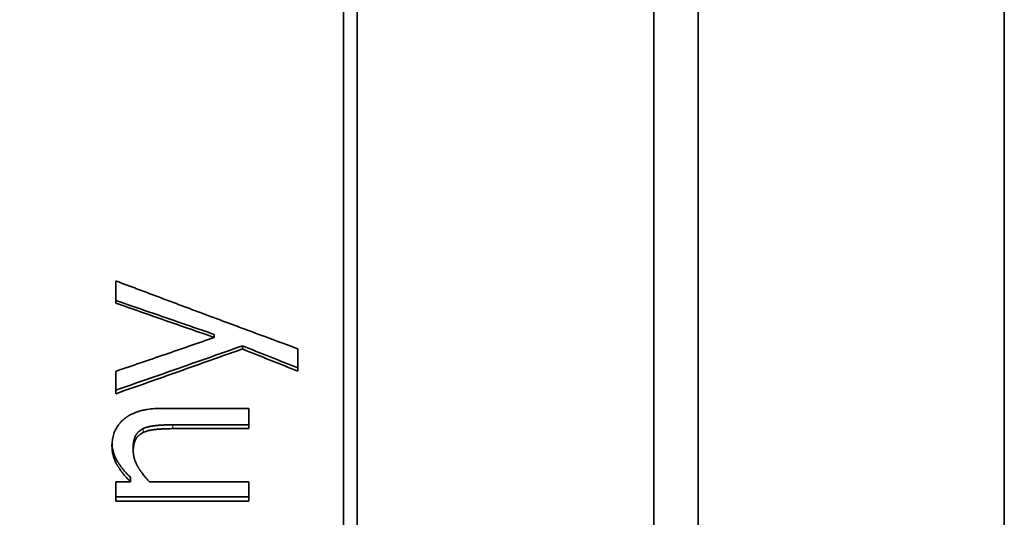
# Model space of a CAD drawing. Header units: millimetres. Extents: x 0 to 5040, y 0 to 3564.
# Tile 34 of 45: x 2758.86 to 2769.96, y 1619.95 to 1625.56. Entities that reach past the tile are written whole.
import ezdxf

# ---------------------------------------------------------------- set-up
doc = ezdxf.new("R2010")
doc.units = ezdxf.units.MM
doc.header["$LTSCALE"] = 12
doc.layers.add('Quote(ISO)', color=7, linetype='Continuous', lineweight=25, true_color=0x80ff00)
doc.layers.add('Spigoli tangenti visibili(ISO)', color=7, linetype='Continuous', lineweight=15, true_color=0x00803f)
doc.layers.add('Spigoli visibili(ISO)', color=7, linetype='Continuous', lineweight=35)
doc.styles.add('Corrente-BSI', font='arial.ttf')
doc.dimstyles.new('DEFAULT-ISO', dxfattribs={"dimscale": 12, "dimtxt": 3.5, "dimasz": 2.5, "dimexe": 1, "dimexo": 1, "dimgap": 0.762, "dimtad": 1, "dimtoh": 1, "dimrnd": 1e-08, "dimtxsty": 'Corrente-BSI', "dimcen": 0.09, "dimdle": 10, "dimclrd": 7, "dimclre": 7, "dimclrt": 7, "dimazin": 2, "dimtfac": 0.571429, "dimtmove": 0, "dimatfit": 3, "dimfxl": 1, "dimtolj": 1, "dimlwd": 5, "dimlwe": 5, "dimarcsym": 0})

# ---------------------------------------------------------------- blocks, each defined once
blk = doc.blocks.new('*D16')
at = {"layer": 'Defpoints', "color": 0, "linetype": 'Continuous', "transparency": 16777216}
for p in [(2510.859, 3323.189), (2774.859, 3323.189), (2674.537, 1412.189)]:
    blk.add_point(p, dxfattribs=at)
at = {"layer": 'Quote(ISO)', "color": 7, "linetype": 'Continuous', "lineweight": 5, "transparency": 16777216}
for p, q in [((2762.859, 3323.189), (2498.859, 3323.189)), ((2510.859, 1442.189), (2510.859, 3293.189)), ((2662.537, 1412.189), (2498.859, 1412.189))]:
    blk.add_line(p, q, dxfattribs=at)
at = {"layer": 'Quote(ISO)', "color": 7, "linetype": 'Continuous', "transparency": 16777216}
for points in [[(2505.859, 3293.189), (2515.859, 3293.189), (2510.859, 3323.189)], [(2505.859, 1442.189), (2515.859, 1442.189), (2510.859, 1412.189)]]:
    blk.add_solid(points, dxfattribs=at)
at = {"layer": 'Quote(ISO)', "color": 7, "linetype": 'Continuous', "lineweight": 9, "transparency": 16777216, "insert": (2458.827, 2311.006), "char_height": 42, "attachment_point": 1, "rotation": 90, "style": 'Corrente-BSI'}
blk.add_mtext('\\A1;1911', dxfattribs=at)

msp = doc.modelspace()

# ---------------------------------------------------------------- linework, layer by layer
at = {"layer": 'Spigoli tangenti visibili(ISO)'}
for p, q in [((2760.251, 1620.946), (2760.251, 1620.902)), ((2760.586, 1620.989), (2760.586, 1620.946))]:
    msp.add_line(p, q, dxfattribs=at)
at = {"layer": 'Spigoli visibili(ISO)'}
for p, q in [((2762.663, 1637.264), (2762.663, 1614.114)), ((2766.009, 1637.264), (2766.009, 1614.114)), ((2766.509, 1636.764), (2766.509, 1614.614)), ((2762.509, 1636.689), (2762.509, 1614.689)), ((2769.959, 1615.489), (2769.959, 1635.889)), ((2759.941, 1622.613), (2759.941, 1622.362)), ((2761.053, 1622.009), (2761.053, 1621.975)), ((2761.369, 1621.88), (2761.369, 1621.845)), ((2761.995, 1621.595), (2761.995, 1621.847)), ((2759.941, 1621.592), (2759.941, 1621.34)), ((2760.468, 1621.175), (2761.442, 1621.175)), ((2761.442, 1620.946), (2761.442, 1621.175)), ((2761.442, 1620.989), (2760.586, 1620.989)), ((2761.442, 1620.946), (2760.586, 1620.946)), ((2760.139, 1620.737), (2760.139, 1620.692)), ((2760.108, 1620.397), (2760.108, 1620.348)), ((2759.941, 1620.348), (2759.941, 1620.129)), ((2759.941, 1620.348), (2760.108, 1620.348)), ((2760.321, 1620.348), (2761.442, 1620.348)), ((2761.442, 1620.129), (2761.442, 1620.348)), ((2761.442, 1620.179), (2759.941, 1620.179)), ((2761.442, 1620.129), (2759.941, 1620.129))]:
    msp.add_line(p, q, dxfattribs=at)
for centre, major_axis, ratio, start_param, end_param in [((2761.682, 1647.349), (-64.509, 29.475), 0.331976, 1.716541, 1.726129), ((2761.682, 1647.152), (-64.002, 29.512), 0.331507, 1.717652, 1.727315)]:
    msp.add_ellipse(centre, major_axis=major_axis, ratio=ratio, start_param=start_param, end_param=end_param, dxfattribs=at)
for points, knots in [([(2759.941, 1622.613), (2759.998, 1622.591), (2760.112, 1622.548), (2760.255, 1622.495), (2760.398, 1622.441), (2760.512, 1622.398), (2760.654, 1622.345), (2760.768, 1622.302), (2760.911, 1622.249), (2761.025, 1622.206), (2761.168, 1622.153), (2761.282, 1622.111), (2761.453, 1622.047), (2761.681, 1621.963), (2761.881, 1621.889), (2761.995, 1621.847)], [0, 0, 0, 0, 0.0183868, 0.0367736, 0.0459669, 0.0643537, 0.0735471, 0.0919339, 0.1011273, 0.1195141, 0.1287074, 0.1470942, 0.1562876, 0.1838678, 0.2206413, 0.2206413, 0.2206413, 0.2206413]), ([(2761.053, 1622.009), (2760.868, 1622.072), (2760.682, 1622.136), (2760.312, 1622.264), (2760.127, 1622.328), (2759.941, 1622.392)], [-0.1183209, -0.1183209, -0.1183209, -0.1183209, -0.0591604, -0.0591604, 0, 0, 0, 0]), ([(2761.053, 1621.975), (2760.868, 1622.039), (2760.682, 1622.103), (2760.312, 1622.232), (2760.127, 1622.297), (2759.941, 1622.362)], [-0.1184484, -0.1184484, -0.1184484, -0.1184484, -0.0592242, -0.0592242, 0, 0, 0, 0]), ([(2759.941, 1621.592), (2760.127, 1621.655), (2760.312, 1621.719), (2760.682, 1621.846), (2760.868, 1621.91), (2761.053, 1621.975)], [-0.1185044, -0.1185044, -0.1185044, -0.1185044, -0.0592522, -0.0592522, 0, 0, 0, 0]), ([(2761.369, 1621.88), (2761.131, 1621.796), (2760.893, 1621.712), (2760.417, 1621.545), (2760.179, 1621.462), (2759.941, 1621.38)], [-0.152646, -0.152646, -0.152646, -0.152646, -0.076323, -0.076323, 0, 0, 0, 0]), ([(2761.369, 1621.845), (2761.131, 1621.76), (2760.893, 1621.676), (2760.417, 1621.507), (2760.179, 1621.423), (2759.941, 1621.34)], [-0.1528218, -0.1528218, -0.1528218, -0.1528218, -0.0764109, -0.0764109, 0, 0, 0, 0]), ([(2759.899, 1620.751), (2759.899, 1620.773), (2759.902, 1620.815), (2759.912, 1620.864), (2759.926, 1620.906), (2759.937, 1620.932), (2759.951, 1620.957), (2759.961, 1620.973), (2759.974, 1620.991), (2759.983, 1621.002), (2759.992, 1621.013), (2759.999, 1621.02), (2760.007, 1621.029), (2760.014, 1621.036), (2760.023, 1621.043), (2760.028, 1621.048), (2760.034, 1621.053), (2760.036, 1621.055), (2760.039, 1621.058), (2760.041, 1621.059), (2760.044, 1621.061), (2760.046, 1621.063), (2760.049, 1621.065), (2760.051, 1621.066), (2760.054, 1621.069), (2760.057, 1621.071), (2760.062, 1621.074), (2760.066, 1621.077), (2760.071, 1621.081), (2760.076, 1621.084), (2760.082, 1621.088), (2760.089, 1621.092), (2760.1, 1621.098), (2760.109, 1621.103), (2760.124, 1621.11), (2760.139, 1621.117), (2760.162, 1621.127), (2760.184, 1621.135), (2760.217, 1621.146), (2760.253, 1621.155), (2760.31, 1621.165), (2760.378, 1621.173), (2760.437, 1621.175), (2760.468, 1621.175)], [0, 0, 0, 0, 0.166667, 0.333333, 0.416667, 0.541667, 0.583333, 0.666667, 0.708333, 0.770833, 0.791667, 0.833333, 0.854167, 0.895833, 0.916667, 0.947917, 0.958333, 0.973958, 0.979167, 0.989583, 0.994792, 1.005208, 1.010417, 1.020833, 1.026042, 1.041667, 1.052083, 1.072917, 1.083333, 1.104167, 1.114583, 1.145833, 1.166667, 1.208333, 1.229167, 1.291667, 1.333333, 1.416667, 1.458333, 1.583333, 1.666667, 1.833333, 2, 2, 2, 2]), ([(2760.251, 1620.946), (2760.245, 1620.943), (2760.232, 1620.936), (2760.219, 1620.927), (2760.207, 1620.918), (2760.2, 1620.912), (2760.193, 1620.905), (2760.189, 1620.901), (2760.185, 1620.895), (2760.182, 1620.892), (2760.179, 1620.888), (2760.177, 1620.886), (2760.175, 1620.883), (2760.174, 1620.881), (2760.172, 1620.879), (2760.172, 1620.878), (2760.171, 1620.876), (2760.17, 1620.875), (2760.169, 1620.873), (2760.168, 1620.872), (2760.168, 1620.871), (2760.167, 1620.871), (2760.167, 1620.87), (2760.166, 1620.869), (2760.166, 1620.868), (2760.165, 1620.867), (2760.165, 1620.866), (2760.164, 1620.865), (2760.164, 1620.864), (2760.163, 1620.862), (2760.162, 1620.861), (2760.161, 1620.859), (2760.16, 1620.857), (2760.159, 1620.855), (2760.158, 1620.851), (2760.157, 1620.848), (2760.155, 1620.844), (2760.153, 1620.839), (2760.151, 1620.831), (2760.149, 1620.824), (2760.146, 1620.814), (2760.144, 1620.803), (2760.141, 1620.785), (2760.139, 1620.764), (2760.139, 1620.746), (2760.139, 1620.737)], [0, 0, 0, 0, 0.166667, 0.333333, 0.416667, 0.541667, 0.583333, 0.666667, 0.708333, 0.770833, 0.791667, 0.833333, 0.854167, 0.885417, 0.895833, 0.916667, 0.927083, 0.947917, 0.958333, 0.973958, 0.979167, 0.989583, 0.994792, 1.005208, 1.010417, 1.020833, 1.026042, 1.041667, 1.052083, 1.072917, 1.083333, 1.104167, 1.114583, 1.145833, 1.166667, 1.208333, 1.229167, 1.291667, 1.333333, 1.416667, 1.458333, 1.583333, 1.666667, 1.833333, 2, 2, 2, 2]), ([(2760.586, 1620.989), (2760.575, 1620.989), (2760.552, 1620.989), (2760.524, 1620.988), (2760.5, 1620.988), (2760.484, 1620.987), (2760.468, 1620.986), (2760.457, 1620.986), (2760.445, 1620.985), (2760.438, 1620.984), (2760.429, 1620.984), (2760.421, 1620.983), (2760.413, 1620.982), (2760.409, 1620.982), (2760.406, 1620.982), (2760.404, 1620.982), (2760.402, 1620.981), (2760.401, 1620.981), (2760.4, 1620.981), (2760.398, 1620.981), (2760.397, 1620.981), (2760.396, 1620.981), (2760.394, 1620.981), (2760.393, 1620.98), (2760.391, 1620.98), (2760.39, 1620.98), (2760.389, 1620.98), (2760.387, 1620.98), (2760.386, 1620.98), (2760.385, 1620.98), (2760.383, 1620.979), (2760.381, 1620.979), (2760.378, 1620.979), (2760.376, 1620.979), (2760.372, 1620.978), (2760.369, 1620.978), (2760.364, 1620.977), (2760.359, 1620.976), (2760.352, 1620.975), (2760.346, 1620.974), (2760.336, 1620.972), (2760.327, 1620.971), (2760.315, 1620.968), (2760.303, 1620.965), (2760.287, 1620.96), (2760.269, 1620.954), (2760.257, 1620.949), (2760.251, 1620.946)], [0, 0, 0, 0, 0.166667, 0.333333, 0.416667, 0.541667, 0.583333, 0.666667, 0.708333, 0.770833, 0.791667, 0.854167, 0.895833, 0.916667, 0.927083, 0.942708, 0.947917, 0.958333, 0.963542, 0.973958, 0.979167, 0.989583, 0.994792, 1.005208, 1.010417, 1.020833, 1.026042, 1.036458, 1.041667, 1.052083, 1.057292, 1.072917, 1.083333, 1.104167, 1.114583, 1.145833, 1.166667, 1.208333, 1.229167, 1.291667, 1.333333, 1.416667, 1.458333, 1.583333, 1.666667, 1.833333, 2, 2, 2, 2]), ([(2760.586, 1620.946), (2760.575, 1620.946), (2760.552, 1620.946), (2760.524, 1620.945), (2760.5, 1620.945), (2760.484, 1620.944), (2760.468, 1620.943), (2760.457, 1620.942), (2760.445, 1620.942), (2760.438, 1620.941), (2760.429, 1620.94), (2760.421, 1620.94), (2760.413, 1620.939), (2760.409, 1620.939), (2760.406, 1620.939), (2760.404, 1620.938), (2760.402, 1620.938), (2760.401, 1620.938), (2760.4, 1620.938), (2760.398, 1620.938), (2760.397, 1620.938), (2760.396, 1620.938), (2760.394, 1620.937), (2760.393, 1620.937), (2760.391, 1620.937), (2760.39, 1620.937), (2760.389, 1620.937), (2760.387, 1620.937), (2760.386, 1620.937), (2760.385, 1620.936), (2760.383, 1620.936), (2760.381, 1620.936), (2760.378, 1620.936), (2760.376, 1620.935), (2760.372, 1620.935), (2760.369, 1620.934), (2760.364, 1620.934), (2760.359, 1620.933), (2760.352, 1620.932), (2760.346, 1620.931), (2760.336, 1620.929), (2760.327, 1620.927), (2760.315, 1620.925), (2760.303, 1620.922), (2760.287, 1620.917), (2760.269, 1620.911), (2760.257, 1620.905), (2760.251, 1620.902)], [0, 0, 0, 0, 0.166667, 0.333333, 0.416667, 0.541667, 0.583333, 0.666667, 0.708333, 0.770833, 0.791667, 0.854167, 0.895833, 0.916667, 0.927083, 0.942708, 0.947917, 0.958333, 0.963542, 0.973958, 0.979167, 0.989583, 0.994792, 1.005208, 1.010417, 1.020833, 1.026042, 1.036458, 1.041667, 1.052083, 1.057292, 1.072917, 1.083333, 1.104167, 1.114583, 1.145833, 1.166667, 1.208333, 1.229167, 1.291667, 1.333333, 1.416667, 1.458333, 1.583333, 1.666667, 1.833333, 2, 2, 2, 2]), ([(2760.251, 1620.902), (2760.245, 1620.899), (2760.232, 1620.893), (2760.219, 1620.883), (2760.207, 1620.874), (2760.2, 1620.868), (2760.193, 1620.861), (2760.189, 1620.857), (2760.185, 1620.852), (2760.182, 1620.848), (2760.179, 1620.844), (2760.177, 1620.842), (2760.175, 1620.839), (2760.174, 1620.837), (2760.172, 1620.835), (2760.172, 1620.834), (2760.171, 1620.832), (2760.17, 1620.831), (2760.169, 1620.829), (2760.168, 1620.828), (2760.168, 1620.827), (2760.167, 1620.826), (2760.167, 1620.825), (2760.166, 1620.825), (2760.166, 1620.824), (2760.165, 1620.823), (2760.165, 1620.822), (2760.164, 1620.821), (2760.164, 1620.82), (2760.163, 1620.818), (2760.162, 1620.816), (2760.161, 1620.815), (2760.16, 1620.813), (2760.159, 1620.81), (2760.158, 1620.807), (2760.157, 1620.804), (2760.155, 1620.799), (2760.153, 1620.794), (2760.151, 1620.787), (2760.149, 1620.78), (2760.146, 1620.769), (2760.144, 1620.758), (2760.141, 1620.74), (2760.139, 1620.719), (2760.139, 1620.701), (2760.139, 1620.692)], [0, 0, 0, 0, 0.166667, 0.333333, 0.416667, 0.541667, 0.583333, 0.666667, 0.708333, 0.770833, 0.791667, 0.833333, 0.854167, 0.885417, 0.895833, 0.916667, 0.927083, 0.947917, 0.958333, 0.973958, 0.979167, 0.989583, 0.994792, 1.005208, 1.010417, 1.020833, 1.026042, 1.041667, 1.052083, 1.072917, 1.083333, 1.104167, 1.114583, 1.145833, 1.166667, 1.208333, 1.229167, 1.291667, 1.333333, 1.416667, 1.458333, 1.583333, 1.666667, 1.833333, 2, 2, 2, 2]), ([(2760.108, 1620.348), (2760.097, 1620.36), (2760.075, 1620.382), (2760.05, 1620.409), (2760.029, 1620.433), (2760.016, 1620.45), (2760.004, 1620.466), (2759.996, 1620.477), (2759.986, 1620.49), (2759.979, 1620.501), (2759.973, 1620.511), (2759.969, 1620.517), (2759.966, 1620.521), (2759.964, 1620.525), (2759.962, 1620.528), (2759.96, 1620.531), (2759.959, 1620.534), (2759.957, 1620.537), (2759.956, 1620.539), (2759.955, 1620.541), (2759.954, 1620.542), (2759.953, 1620.544), (2759.952, 1620.545), (2759.951, 1620.547), (2759.951, 1620.548), (2759.949, 1620.55), (2759.948, 1620.552), (2759.947, 1620.555), (2759.945, 1620.558), (2759.944, 1620.561), (2759.942, 1620.564), (2759.94, 1620.568), (2759.938, 1620.572), (2759.936, 1620.578), (2759.933, 1620.584), (2759.93, 1620.592), (2759.926, 1620.601), (2759.922, 1620.613), (2759.918, 1620.624), (2759.913, 1620.641), (2759.909, 1620.659), (2759.904, 1620.685), (2759.9, 1620.715), (2759.899, 1620.739), (2759.899, 1620.751)], [0, 0, 0, 0, 0.166667, 0.333333, 0.416667, 0.541667, 0.583333, 0.666667, 0.708333, 0.791667, 0.833333, 0.854167, 0.885417, 0.895833, 0.916667, 0.927083, 0.947917, 0.958333, 0.973958, 0.979167, 0.989583, 0.994792, 1.005208, 1.010417, 1.020833, 1.026042, 1.041667, 1.052083, 1.072917, 1.083333, 1.104167, 1.114583, 1.145833, 1.166667, 1.208333, 1.229167, 1.291667, 1.333333, 1.416667, 1.458333, 1.583333, 1.666667, 1.833333, 2, 2, 2, 2]), ([(2760.108, 1620.397), (2760.097, 1620.408), (2760.075, 1620.43), (2760.05, 1620.457), (2760.029, 1620.481), (2760.016, 1620.497), (2760.004, 1620.514), (2759.996, 1620.524), (2759.986, 1620.538), (2759.979, 1620.548), (2759.973, 1620.558), (2759.969, 1620.564), (2759.966, 1620.568), (2759.964, 1620.572), (2759.962, 1620.575), (2759.96, 1620.578), (2759.959, 1620.581), (2759.957, 1620.584), (2759.956, 1620.586), (2759.955, 1620.588), (2759.954, 1620.589), (2759.953, 1620.59), (2759.952, 1620.592), (2759.951, 1620.593), (2759.951, 1620.595), (2759.949, 1620.597), (2759.948, 1620.599), (2759.947, 1620.602), (2759.945, 1620.605), (2759.944, 1620.608), (2759.942, 1620.611), (2759.94, 1620.615), (2759.938, 1620.619), (2759.936, 1620.625), (2759.933, 1620.63), (2759.93, 1620.639), (2759.926, 1620.647), (2759.922, 1620.659), (2759.918, 1620.67), (2759.913, 1620.687), (2759.909, 1620.704), (2759.904, 1620.731), (2759.901, 1620.753), (2759.9, 1620.77), (2759.9, 1620.774)], [0, 0, 0, 0, 0.166667, 0.333333, 0.416667, 0.541667, 0.583333, 0.666667, 0.708333, 0.791667, 0.833333, 0.854167, 0.885417, 0.895833, 0.916667, 0.927083, 0.947917, 0.958333, 0.973958, 0.979167, 0.989583, 0.994792, 1.005208, 1.010417, 1.020833, 1.026042, 1.041667, 1.052083, 1.072917, 1.083333, 1.104167, 1.114583, 1.145833, 1.166667, 1.208333, 1.229167, 1.291667, 1.333333, 1.416667, 1.458333, 1.583333, 1.666667, 1.833333, 1.900763, 1.900763, 1.900763, 1.900763]), ([(2760.139, 1620.692), (2760.139, 1620.683), (2760.14, 1620.666), (2760.142, 1620.647), (2760.145, 1620.633), (2760.147, 1620.624), (2760.15, 1620.612), (2760.153, 1620.602), (2760.157, 1620.59), (2760.16, 1620.581), (2760.165, 1620.569), (2760.169, 1620.559), (2760.173, 1620.55), (2760.176, 1620.545), (2760.178, 1620.541), (2760.18, 1620.538), (2760.181, 1620.535), (2760.182, 1620.532), (2760.184, 1620.53), (2760.185, 1620.527), (2760.186, 1620.525), (2760.187, 1620.523), (2760.188, 1620.522), (2760.189, 1620.521), (2760.19, 1620.519), (2760.19, 1620.518), (2760.191, 1620.517), (2760.192, 1620.515), (2760.193, 1620.513), (2760.195, 1620.51), (2760.196, 1620.508), (2760.198, 1620.505), (2760.2, 1620.502), (2760.202, 1620.499), (2760.204, 1620.495), (2760.208, 1620.49), (2760.211, 1620.485), (2760.215, 1620.478), (2760.22, 1620.47), (2760.228, 1620.459), (2760.235, 1620.45), (2760.245, 1620.436), (2760.256, 1620.421), (2760.274, 1620.4), (2760.294, 1620.376), (2760.312, 1620.358), (2760.321, 1620.348)], [0, 0, 0, 0, 0.166667, 0.291667, 0.333333, 0.416667, 0.458333, 0.541667, 0.583333, 0.666667, 0.708333, 0.791667, 0.833333, 0.854167, 0.885417, 0.895833, 0.916667, 0.927083, 0.947917, 0.958333, 0.973958, 0.979167, 0.989583, 0.994792, 1.005208, 1.010417, 1.020833, 1.026042, 1.041667, 1.052083, 1.072917, 1.083333, 1.104167, 1.114583, 1.145833, 1.166667, 1.208333, 1.229167, 1.291667, 1.333333, 1.416667, 1.458333, 1.583333, 1.666667, 1.833333, 2, 2, 2, 2])]:
    msp.add_open_spline(points, degree=3, knots=knots, dxfattribs=at)

# ---------------------------------------------------------------- dimensions: what is measured, and where the dimension line sits
at = {"layer": 'Quote(ISO)', "color": 7, "linetype": 'Continuous', "lineweight": 9}
dim = msp.add_linear_dim(base=(2510.859, 3323.189), p1=(2674.537, 1412.189), p2=(2774.859, 3323.189), angle=270, dimstyle='DEFAULT-ISO', override={"dimgap": 0.762, "dimtoh": 0, "dimdec": 2, "dimtol": 0, "dimlim": 0, "dimtp": 0, "dimtm": 0, "dimtdec": 2, "dimtofl": 0, "dimatfit": 1}, dxfattribs=at)
dim.commit()
dim.dimension.update_dxf_attribs({"geometry": '*D16', "text_midpoint": (2510.859, 2367.689), "dimtype": 160})

doc.saveas('drawing.dxf')
